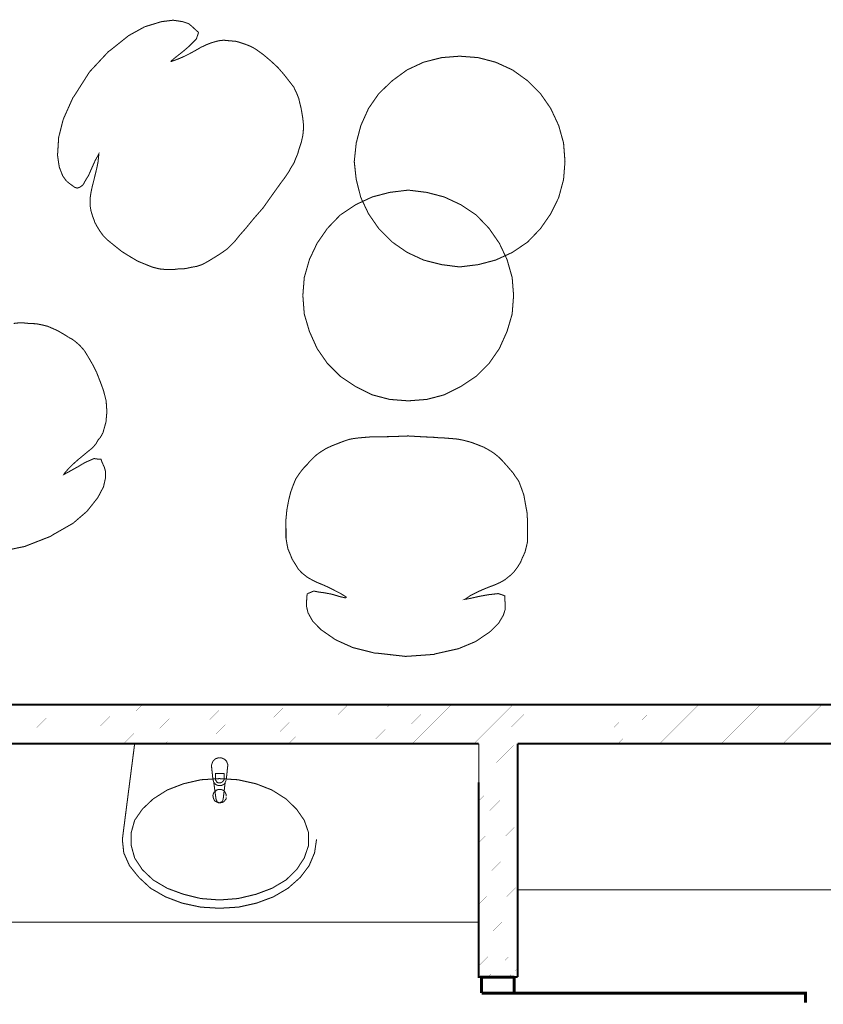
# Model space of a CAD drawing. Header units: millimetres. Extents: x -14047 to 49934, y -21523 to 14989.
# Tile 81 of 256: x 522 to 770, y 6235 to 6539. Entities that reach past the tile are written whole.
import ezdxf

# ---------------------------------------------------------------- set-up
doc = ezdxf.new("R2010")
doc.units = ezdxf.units.MM
doc.layers.add('P', color=7, linetype='Continuous')

msp = doc.modelspace()

# ---------------------------------------------------------------- linework, layer by layer
at = {"layer": 'P'}
for points, const_width in [([(560.377, 6537.238), (565.582, 6538.828)], 0.315), ([(565.582, 6538.828), (569.196, 6539.268), (572.106, 6538.828)], 0.32), ([(572.106, 6538.828), (573.955, 6538.208), (574.925, 6537.418)], 0.315), ([(574.925, 6537.418), (576.34, 6536.093), (577.045, 6535.479)], 0.32), ([(543.36, 6523.305), (549.269, 6529.654), (549.709, 6529.919), (555.438, 6534.509), (560.377, 6537.238)], 0.32), ([(576.69, 6534.509), (576.34, 6533.449)], 0.32), ([(577.045, 6535.479), (576.69, 6534.509)], 0.315), ([(576.34, 6533.449), (574.135, 6531.244), (572.281, 6529.654), (569.371, 6527.365)], 0.315), ([(577.75, 6530.889), (579.425, 6531.684), (581.014, 6532.304), (582.244, 6532.654)], 0.32), ([(582.244, 6532.654), (583.214, 6532.919)], 0.315), ([(583.214, 6532.919), (584.804, 6533.094), (586.569, 6532.919), (587.624, 6532.829), (588.243, 6532.829), (589.563, 6532.479)], 0.32), ([(589.563, 6532.479), (591.418, 6531.859)], 0.315), ([(591.418, 6531.859), (593.003, 6531.244)], 0.32), ([(568.756, 6526.57), (570.696, 6527.275), (572.546, 6528.07), (574.31, 6528.949), (576.075, 6529.919), (577.75, 6530.889)], 0.315), ([(593.003, 6531.244), (593.358, 6531.069), (594.503, 6530.449), (596.972, 6528.684)], 0.315), ([(596.972, 6528.684), (599.267, 6526.745), (601.472, 6524.72)], 0.32), ([(569.371, 6527.365), (568.401, 6526.48)], 0.32), ([(568.401, 6526.48), (568.756, 6526.57)], 0.315), ([(641.416, 6523.925), (646.531, 6526.305), (652.085, 6527.715), (657.644, 6528.16)], 0.315), ([(657.644, 6528.16), (663.373, 6527.715), (668.753, 6526.305), (673.957, 6523.925), (678.631, 6520.576), (682.601, 6516.606), (685.775, 6512.022), (688.24, 6506.727), (689.74, 6501.348), (690.18, 6495.619)], 0.32), ([(538.595, 6515.811), (543.36, 6523.305)], 0.315), ([(601.472, 6524.72), (603.321, 6522.6), (604.911, 6520.576)], 0.315), ([(636.832, 6520.576), (641.416, 6523.925)], 0.32), ([(604.911, 6520.576), (606.411, 6518.636), (607.291, 6516.781), (607.996, 6515.016), (608.261, 6513.781), (608.611, 6512.462), (608.876, 6511.052), (609.231, 6508.847), (609.406, 6507.257)], 0.32), ([(632.687, 6516.606), (636.832, 6520.576)], 0.315), ([(625.718, 6501.348), (627.133, 6506.727), (629.513, 6512.022), (632.687, 6516.606)], 0.32), ([(535.246, 6508.667), (538.245, 6515.371), (538.595, 6515.811)], 0.32), ([(533.836, 6503.113), (535.246, 6508.667)], 0.315), ([(609.406, 6507.257), (609.406, 6505.493)], 0.315), ([(609.406, 6505.493), (609.231, 6503.733)], 0.32), ([(534.011, 6493.944), (533.481, 6497.559), (533.836, 6503.113)], 0.32), ([(609.231, 6503.733), (608.791, 6501.703), (608.086, 6499.588), (607.641, 6497.999), (607.026, 6496.589)], 0.315), ([(625.104, 6495.619), (625.718, 6501.348)], 0.315), ([(546.004, 6495.529), (546.179, 6497.384), (546.179, 6497.909), (545.914, 6497.384)], 0.32), ([(545.119, 6495.969), (543.974, 6493.414)], 0.32), ([(544.149, 6487.68), (544.594, 6489.445), (545.119, 6491.559), (545.564, 6493.414), (546.004, 6495.529)], 0.315), ([(545.914, 6497.384), (545.119, 6495.969)], 0.315), ([(607.026, 6496.589), (606.496, 6495.179), (605.701, 6493.944), (604.821, 6492.354), (603.496, 6490.415)], 0.32), ([(625.718, 6490.065), (625.104, 6495.619)], 0.32), ([(690.18, 6495.619), (689.74, 6490.065), (688.24, 6484.505), (685.775, 6479.481)], 0.315), ([(535.071, 6491.21), (534.011, 6493.944)], 0.315), ([(543.974, 6493.414), (543.005, 6491.21)], 0.315), ([(536.215, 6489.62), (535.071, 6491.21)], 0.32), ([(537.185, 6488.83), (536.215, 6489.62)], 0.315), ([(543.005, 6491.21), (542.21, 6489.975), (541.33, 6488.385), (540.36, 6487.68), (539.565, 6487.415), (538.77, 6487.68), (537.185, 6488.83)], 0.32), ([(602.882, 6489.62), (601.737, 6488.035)], 0.32), ([(603.496, 6490.415), (602.882, 6489.62)], 0.315), ([(629.513, 6479.481), (627.133, 6484.505), (625.718, 6490.065)], 0.315), ([(543.534, 6484.24), (543.799, 6486.005), (544.149, 6487.68)], 0.32), ([(601.737, 6488.035), (599.707, 6485.21), (596.972, 6481.331), (593.973, 6477.891), (591.593, 6474.982)], 0.315), ([(636.037, 6486.095), (630.658, 6484.685)], 0.32), ([(641.771, 6486.8), (636.037, 6486.095)], 0.315), ([(647.501, 6486.095), (641.771, 6486.8)], 0.315), ([(652.88, 6484.685), (647.501, 6486.095)], 0.32), ([(544.769, 6477.541), (544.329, 6478.686), (543.799, 6480.451), (543.534, 6482.036), (543.534, 6484.24)], 0.315), ([(630.658, 6484.685), (625.543, 6482.301)], 0.315), ([(657.994, 6482.301), (652.88, 6484.685)], 0.315), ([(625.543, 6482.301), (620.784, 6479.126)], 0.32), ([(662.758, 6479.126), (657.994, 6482.301)], 0.32), ([(544.944, 6476.921), (544.769, 6477.541)], 0.32), ([(545.564, 6475.777), (544.944, 6476.921)], 0.315), ([(620.784, 6479.126), (616.815, 6474.982)], 0.315), ([(632.687, 6474.897), (629.513, 6479.481)], 0.32), ([(666.728, 6474.982), (662.758, 6479.126)], 0.315), ([(685.775, 6479.481), (682.601, 6474.897)], 0.32), ([(547.679, 6472.602), (546.534, 6474.192), (545.564, 6475.777)], 0.32), ([(591.593, 6474.982), (589.653, 6472.777), (588.243, 6471.017), (587.009, 6469.782)], 0.32), ([(616.815, 6474.982), (613.64, 6470.397)], 0.32), ([(636.832, 6470.752), (632.687, 6474.897)], 0.315), ([(669.902, 6470.397), (666.728, 6474.982)], 0.32), ([(682.601, 6474.897), (678.631, 6470.752)], 0.315), ([(551.118, 6469.602), (548.739, 6471.542), (547.679, 6472.602)], 0.315), ([(641.416, 6467.578), (636.832, 6470.752)], 0.32), ([(678.631, 6470.752), (673.957, 6467.578), (668.753, 6465.193), (663.373, 6463.783)], 0.32), ([(558.263, 6464.843), (555.878, 6466.253), (553.323, 6467.843), (551.118, 6469.602)], 0.32), ([(587.009, 6469.782), (585.864, 6468.633), (584.629, 6467.753), (583.479, 6466.958)], 0.315), ([(613.64, 6470.397), (611.26, 6465.373), (609.671, 6459.814), (609.231, 6454.26)], 0.315), ([(652.085, 6463.783), (646.531, 6465.193), (641.416, 6467.578)], 0.315), ([(674.307, 6454.26), (673.867, 6459.814), (672.282, 6465.373), (669.902, 6470.397)], 0.315), ([(564.962, 6462.463), (562.847, 6462.988), (560.642, 6463.873), (558.263, 6464.843)], 0.315), ([(580.04, 6464.843), (578.28, 6463.873)], 0.315), ([(583.479, 6466.958), (581.894, 6465.988), (580.04, 6464.843)], 0.32), ([(569.371, 6462.283), (568.136, 6462.283), (566.816, 6462.283), (564.962, 6462.463)], 0.32), ([(570.781, 6462.463), (569.371, 6462.283)], 0.315), ([(572.106, 6462.463), (570.781, 6462.463)], 0.32), ([(576.515, 6463.253), (574.925, 6462.988), (573.34, 6462.638), (572.106, 6462.463)], 0.315), ([(578.28, 6463.873), (576.515, 6463.253)], 0.32), ([(657.644, 6463.078), (652.085, 6463.783)], 0.32), ([(663.373, 6463.783), (657.644, 6463.078)], 0.315), ([(609.231, 6454.26), (609.671, 6448.53), (611.26, 6443.151), (613.64, 6437.857), (616.815, 6433.272), (620.784, 6429.303), (625.543, 6426.128)], 0.32), ([(657.994, 6426.128), (662.758, 6429.303), (666.728, 6433.272), (669.902, 6437.857), (672.282, 6443.151), (673.867, 6448.53), (674.307, 6454.26)], 0.32), ([(526.867, 6445.531), (524.662, 6445.621), (522.897, 6445.796), (521.487, 6445.796), (519.903, 6445.621)], 0.32), ([(530.481, 6444.736), (528.721, 6445.176), (526.867, 6445.531)], 0.315), ([(532.071, 6444.031), (530.481, 6444.736)], 0.32), ([(535.596, 6442.181), (533.481, 6443.416), (532.071, 6444.031)], 0.315), ([(536.83, 6441.386), (535.596, 6442.181)], 0.32), ([(537.98, 6440.766), (536.83, 6441.386)], 0.315), ([(541.77, 6437.242), (540.36, 6438.827), (538.95, 6440.061), (537.98, 6440.766)], 0.32), ([(545.564, 6430.453), (544.329, 6432.922), (543.005, 6435.212), (541.77, 6437.242)], 0.315), ([(547.679, 6424.893), (546.709, 6427.543), (545.564, 6430.453)], 0.32), ([(548.474, 6421.809), (547.679, 6424.893)], 0.315), ([(625.543, 6426.128), (630.658, 6423.574)], 0.315), ([(652.88, 6423.574), (657.994, 6426.128)], 0.315), ([(630.658, 6423.574), (636.037, 6422.164), (641.771, 6421.719)], 0.32), ([(641.771, 6421.719), (647.501, 6422.164), (652.88, 6423.574)], 0.32), ([(548.559, 6420.749), (548.474, 6421.809)], 0.32), ([(548.559, 6416.605), (548.739, 6418.544), (548.559, 6420.224)], 0.32), ([(548.559, 6420.224), (548.559, 6420.749)], 0.315), ([(548.474, 6415.37), (548.559, 6416.605)], 0.315), ([(542.92, 6406.111), (544.329, 6407.261), (545.384, 6408.496), (546.004, 6409.641), (546.709, 6410.435), (547.504, 6411.845), (547.944, 6413.43)], 0.315), ([(547.944, 6413.43), (548.294, 6414.665), (548.474, 6415.37)], 0.32), ([(623.514, 6409.815), (621.929, 6409.286)], 0.315), ([(624.929, 6410.08), (623.514, 6409.815)], 0.32), ([(626.338, 6410.255), (624.929, 6410.08)], 0.315), ([(637.182, 6410.7), (633.482, 6410.61), (630.483, 6410.61), (628.278, 6410.435), (626.338, 6410.255)], 0.32), ([(646.356, 6410.61), (641.771, 6410.875), (637.182, 6410.7)], 0.315), ([(651.91, 6410.255), (650.06, 6410.435), (646.356, 6410.61)], 0.32), ([(652.88, 6410.255), (651.91, 6410.255)], 0.315), ([(659.849, 6409.286), (658.434, 6409.641), (657.024, 6409.905), (655.084, 6410.08), (652.88, 6410.255)], 0.32), ([(618.314, 6407.876), (616.55, 6407.081), (614.96, 6406.111)], 0.32), ([(620.339, 6408.671), (618.314, 6407.876)], 0.315), ([(621.929, 6409.286), (620.339, 6408.671)], 0.32), ([(661.434, 6408.846), (659.849, 6409.286)], 0.315), ([(663.023, 6408.231), (661.434, 6408.846)], 0.32), ([(672.367, 6401.527), (670.782, 6403.291), (669.723, 6404.351), (668.313, 6405.496), (666.813, 6406.466), (665.048, 6407.436), (663.023, 6408.231)], 0.315), ([(544.769, 6403.906), (541.945, 6402.671), (539.745, 6401.352)], 0.315), ([(539.83, 6403.556), (541.42, 6404.876)], 0.315), ([(541.42, 6404.876), (542.92, 6406.111)], 0.32), ([(542.565, 6387.593), (545.914, 6391.828), (547.679, 6395.177), (548.294, 6397.912), (548.294, 6399.942), (547.944, 6401.177), (547.149, 6402.936), (546.884, 6403.731), (545.914, 6403.731), (544.769, 6403.906)], 0.32), ([(613.465, 6405.056), (612.405, 6404.086), (611.435, 6403.116)], 0.32), ([(614.96, 6406.111), (613.465, 6405.056)], 0.315), ([(535.596, 6399.322), (536.83, 6400.732)], 0.32), ([(539.745, 6401.352), (536.57, 6399.587)], 0.32), ([(536.83, 6400.732), (538.245, 6402.147)], 0.315), ([(538.245, 6402.147), (539.83, 6403.556)], 0.32), ([(610.64, 6402.147), (609.671, 6401.177), (608.791, 6400.117), (608.086, 6399.147), (607.026, 6397.557), (606.231, 6395.617)], 0.32), ([(611.435, 6403.116), (610.64, 6402.147)], 0.315), ([(673.337, 6400.382), (672.367, 6401.527)], 0.32), ([(536.57, 6399.587), (535.421, 6398.972), (535.596, 6399.322)], 0.315), ([(674.132, 6399.497), (673.337, 6400.382)], 0.315), ([(675.897, 6396.942), (674.752, 6398.527), (674.132, 6399.497)], 0.32), ([(606.231, 6395.617), (605.436, 6393.413)], 0.315), ([(677.481, 6392.623), (676.692, 6394.827), (675.897, 6396.942)], 0.315), ([(605.436, 6393.413), (604.821, 6390.858), (604.291, 6388.033)], 0.32), ([(678.451, 6387.244), (677.926, 6390.063), (677.481, 6392.623)], 0.32), ([(538.245, 6383.889), (542.565, 6387.593)], 0.315), ([(604.291, 6388.033), (604.026, 6385.214), (604.026, 6382.304)], 0.315), ([(678.631, 6384.244), (678.451, 6387.244)], 0.315), ([(501.12, 6375.16), (506.849, 6374.365), (514.168, 6374.895), (514.788, 6374.985), (523.342, 6376.75), (531.451, 6379.924), (531.896, 6380.274), (538.245, 6383.889)], 0.32), ([(604.026, 6382.304), (604.026, 6379.305)], 0.32), ([(678.631, 6381.334), (678.631, 6384.244)], 0.32), ([(604.026, 6379.305), (604.291, 6377.72)], 0.315), ([(677.836, 6374.985), (678.276, 6376.75), (678.631, 6378.335), (678.631, 6381.334)], 0.315), ([(604.291, 6377.72), (604.646, 6375.955), (605.436, 6374.1)], 0.32), ([(605.436, 6374.1), (605.881, 6372.955), (606.231, 6372.341)], 0.315), ([(676.957, 6373.13), (677.836, 6374.985)], 0.32), ([(606.231, 6372.341), (606.851, 6371.371), (607.821, 6369.781)], 0.32), ([(670.162, 6365.636), (671.577, 6366.431), (672.547, 6367.226), (673.337, 6367.841), (674.487, 6368.986), (675.542, 6370.401), (676.252, 6371.546)], 0.315), ([(676.252, 6371.546), (676.512, 6371.986)], 0.32), ([(676.512, 6371.986), (676.957, 6373.13)], 0.315), ([(607.821, 6369.781), (608.876, 6368.636)], 0.315), ([(608.876, 6368.636), (610.64, 6367.226)], 0.32), ([(610.64, 6367.226), (612.05, 6366.431)], 0.315), ([(612.05, 6366.431), (613.64, 6365.636)], 0.32), ([(613.64, 6365.636), (615.58, 6364.842)], 0.315), ([(615.58, 6364.842), (617.345, 6364.052), (619.194, 6363.082)], 0.32), ([(664.783, 6363.432), (666.728, 6364.227)], 0.315), ([(666.728, 6364.227), (668.403, 6364.842), (670.162, 6365.636)], 0.32), ([(610.465, 6361.402), (610.375, 6359.462)], 0.32), ([(610.64, 6362.197), (610.465, 6361.402)], 0.315), ([(611.435, 6362.462), (610.64, 6362.197)], 0.32), ([(612.58, 6362.992), (611.435, 6362.462)], 0.315), ([(614.345, 6362.637), (612.58, 6362.992)], 0.32), ([(615.755, 6362.462), (614.345, 6362.637)], 0.315), ([(620.784, 6361.227), (618.134, 6362.022), (615.755, 6362.462)], 0.32), ([(619.194, 6363.082), (620.959, 6362.197)], 0.315), ([(622.724, 6361.052), (622.369, 6360.877), (620.784, 6361.227)], 0.315), ([(620.959, 6362.197), (622.724, 6361.052)], 0.32), ([(659.584, 6360.612), (661.084, 6361.667), (663.023, 6362.637), (664.783, 6363.432)], 0.32), ([(670.692, 6361.847), (669.548, 6362.197), (666.548, 6361.847), (663.993, 6361.402), (660.464, 6360.612)], 0.32), ([(671.577, 6360.612), (671.577, 6361.492), (670.692, 6361.847)], 0.315), ([(610.375, 6359.462), (610.375, 6358.227), (610.815, 6356.288)], 0.315), ([(660.464, 6360.612), (659.229, 6360.432), (659.584, 6360.612)], 0.315), ([(671.132, 6355.498), (671.752, 6357.438), (671.752, 6358.672)], 0.315), ([(671.752, 6358.672), (671.577, 6360.612)], 0.32), ([(610.815, 6356.288), (612.23, 6353.733)], 0.32), ([(666.988, 6350.383), (669.723, 6353.113), (671.132, 6355.498)], 0.32), ([(612.23, 6353.733), (614.785, 6351.088)], 0.315), ([(614.785, 6351.088), (619.369, 6347.914), (624.664, 6345.529), (631.628, 6343.769)], 0.32), ([(657.289, 6345.179), (662.578, 6347.384), (666.988, 6350.383)], 0.315), ([(631.628, 6343.769), (632.423, 6343.769)], 0.315), ([(632.423, 6343.769), (640.976, 6342.799)], 0.32), ([(640.976, 6342.799), (649.705, 6343.414), (650.145, 6343.589)], 0.315), ([(650.145, 6343.589), (657.289, 6345.179)], 0.32), ([(1196.702, 6327.896), (313.555, 6327.896)], 0.635), ([(515.758, 6315.813), (527.837, 6327.896)], 0.015), ([(522.107, 6315.813), (534.101, 6327.896)], 0.015), ([(528.457, 6315.813), (540.535, 6327.896)], 0.015), ([(534.806, 6315.813), (546.884, 6327.896)], 0.015), ([(541.155, 6315.813), (553.323, 6327.896)], 0.015), ([(547.504, 6315.813), (559.672, 6327.896)], 0.015), ([(553.853, 6315.813), (566.021, 6327.896)], 0.015), ([(560.202, 6315.813), (572.371, 6327.896)], 0.015), ([(566.726, 6315.813), (578.72, 6327.896)], 0.015), ([(573.076, 6315.813), (585.069, 6327.896)], 0.015), ([(579.425, 6315.813), (591.418, 6327.896)], 0.015), ([(585.684, 6315.813), (597.767, 6327.896)], 0.015), ([(592.123, 6315.813), (604.116, 6327.896)], 0.015), ([(598.472, 6315.813), (610.465, 6327.896)], 0.015), ([(604.821, 6315.813), (616.815, 6327.896)], 0.015), ([(611.17, 6315.813), (623.164, 6327.896)], 0.015), ([(617.43, 6315.813), (629.513, 6327.896)], 0.015), ([(623.869, 6315.813), (636.037, 6327.896)], 0.015), ([(630.218, 6315.813), (642.386, 6327.896)], 0.015), ([(636.567, 6315.813), (648.735, 6327.896)], 0.015), ([(643.006, 6315.813), (655.084, 6327.896)], 0.015), ([(649.355, 6315.813), (661.434, 6327.896)], 0.015), ([(655.704, 6315.813), (667.783, 6327.896)], 0.015), ([(662.054, 6315.813), (674.132, 6327.896)], 0.015), ([(663.553, 6310.874), (680.481, 6327.896)], 0.015), ([(663.553, 6304.525), (686.83, 6327.896)], 0.015), ([(681.101, 6315.813), (693.179, 6327.896)], 0.015), ([(687.45, 6315.813), (699.529, 6327.896)], 0.015), ([(693.799, 6315.813), (705.878, 6327.896)], 0.015), ([(700.148, 6315.813), (712.402, 6327.896)], 0.015), ([(706.498, 6315.813), (718.751, 6327.896)], 0.015), ([(713.022, 6315.813), (725.1, 6327.896)], 0.015), ([(719.371, 6315.813), (731.449, 6327.896)], 0.015), ([(725.72, 6315.813), (737.798, 6327.896)], 0.015), ([(732.069, 6315.813), (744.148, 6327.896)], 0.015), ([(738.418, 6315.813), (750.497, 6327.896)], 0.015), ([(744.767, 6315.813), (756.846, 6327.896)], 0.015), ([(751.117, 6315.813), (763.195, 6327.896)], 0.015), ([(757.466, 6315.813), (769.544, 6327.896)], 0.015), ([(763.815, 6315.813), (775.893, 6327.896)], 0.015), ([(313.555, 6315.813), (663.553, 6315.813)], 0.635), ([(313.555, 6260.701), (313.555, 6315.813), (663.553, 6315.813)], 0.32), ([(557.293, 6315.813), (553.498, 6286.272)], 0.32), ([(609.671, 6315.813), (557.293, 6315.813)], 0.315), ([(663.553, 6315.813), (663.553, 6260.701)], 0.32), ([(675.542, 6243.768), (675.542, 6315.813)], 0.635), ([(675.542, 6315.813), (1196.702, 6315.813)], 0.635), ([(675.542, 6315.813), (675.542, 6270.754)], 0.315), ([(1196.702, 6270.754), (1196.702, 6315.813), (675.542, 6315.813)], 0.315), ([(581.454, 6310.434), (581.274, 6309.904), (581.099, 6309.464), (581.014, 6309.024)], 0.315), ([(582.069, 6311.054), (581.719, 6310.699), (581.454, 6310.434)], 0.32), ([(583.394, 6311.494), (582.864, 6311.404), (582.424, 6311.229), (582.069, 6311.054)], 0.315), ([(583.834, 6311.494), (583.394, 6311.494)], 0.32), ([(585.069, 6311.054), (584.629, 6311.229), (584.274, 6311.404), (583.834, 6311.494)], 0.315), ([(585.684, 6310.434), (585.419, 6310.699), (585.069, 6311.054)], 0.32), ([(586.039, 6309.024), (586.039, 6309.464), (585.864, 6309.904), (585.684, 6310.434)], 0.315), ([(663.553, 6298.175), (675.542, 6310.084)], 0.015), ([(581.014, 6309.024), (581.454, 6304.88), (581.629, 6304.26)], 0.32), ([(582.244, 6305.055), (582.244, 6306.644), (584.979, 6306.644)], 0.32), ([(584.979, 6306.644), (584.979, 6305.055)], 0.315), ([(585.599, 6304.88), (586.039, 6309.024)], 0.32), ([(583.479, 6305.055), (577.75, 6304.705), (572.371, 6303.47), (567.341, 6301.53)], 0.32), ([(581.629, 6304.26), (581.719, 6303.91)], 0.315), ([(581.719, 6303.91), (582.424, 6298.705)], 0.32), ([(581.719, 6303.91), (582.069, 6303.555)], 0.32), ([(582.069, 6303.555), (582.244, 6303.29), (582.599, 6303.115), (583.039, 6302.94), (583.659, 6302.94), (584.189, 6302.94), (584.449, 6303.115), (584.804, 6303.29)], 0.315), ([(582.244, 6304.525), (582.599, 6304.26)], 0.32), ([(582.244, 6305.055), (582.244, 6304.525)], 0.315), ([(582.599, 6304.26), (582.689, 6303.91), (583.214, 6303.735), (583.659, 6303.735), (584.189, 6303.91)], 0.315), ([(599.707, 6301.53), (594.768, 6303.47), (589.213, 6304.705), (583.479, 6305.055)], 0.32), ([(584.189, 6303.91), (584.629, 6304.26)], 0.32), ([(584.629, 6298.705), (585.244, 6303.91)], 0.32), ([(584.629, 6304.26), (584.804, 6304.525), (584.979, 6304.88)], 0.315), ([(584.804, 6303.29), (585.069, 6303.555)], 0.32), ([(585.069, 6303.555), (585.244, 6303.91)], 0.315), ([(585.244, 6303.91), (585.419, 6304.26), (585.599, 6304.525)], 0.315), ([(663.553, 6303.91), (663.553, 6243.768), (675.542, 6243.768)], 0.635), ([(663.553, 6291.826), (675.542, 6303.735)], 0.015), ([(567.341, 6301.53), (563.022, 6298.795)], 0.315), ([(581.629, 6300.56), (581.454, 6299.765), (581.629, 6298.97), (581.894, 6298.355)], 0.315), ([(583.214, 6301.705), (582.599, 6301.53), (582.244, 6301.175), (581.894, 6300.91), (581.629, 6300.56)], 0.32), ([(584.804, 6301.35), (584.449, 6301.53), (584.009, 6301.705), (583.214, 6301.705)], 0.315), ([(585.069, 6301.085), (584.804, 6301.35)], 0.32), ([(585.599, 6300.115), (585.244, 6300.735), (585.069, 6301.085)], 0.315), ([(604.026, 6298.795), (599.707, 6301.53)], 0.315), ([(563.022, 6298.795), (559.672, 6295.621)], 0.32), ([(581.894, 6298.355), (582.244, 6298.001)], 0.32), ([(582.244, 6298.001), (582.599, 6297.911), (582.864, 6297.736), (583.214, 6297.561), (583.659, 6297.561), (584.449, 6297.736), (584.804, 6297.911)], 0.315), ([(582.424, 6298.705), (582.599, 6298.355), (582.689, 6298.001)], 0.315), ([(582.689, 6298.001), (583.039, 6297.736)], 0.32), ([(583.039, 6297.736), (583.479, 6297.561), (583.834, 6297.736), (584.274, 6297.911), (584.449, 6298.175), (584.629, 6298.705)], 0.315), ([(584.804, 6297.911), (585.069, 6298.175)], 0.32), ([(585.069, 6298.175), (585.244, 6298.53)], 0.315), ([(585.244, 6298.53), (585.599, 6298.795), (585.599, 6299.325)], 0.32), ([(585.599, 6299.59), (585.599, 6300.115)], 0.32), ([(607.291, 6295.621), (604.026, 6298.795)], 0.32), ([(663.553, 6285.302), (675.542, 6297.386)], 0.015), ([(559.672, 6295.621), (557.293, 6292.181)], 0.315), ([(599.707, 6271.194), (604.026, 6273.749), (607.291, 6276.923), (609.671, 6280.543), (610.995, 6284.422), (610.995, 6288.387), (609.671, 6292.181), (607.291, 6295.621)], 0.315), ([(557.293, 6292.181), (556.233, 6288.387), (556.233, 6284.422), (557.293, 6280.543)], 0.32), ([(663.553, 6278.953), (675.542, 6291.036)], 0.015), ([(553.498, 6286.272), (553.938, 6282.128), (555.703, 6278.158), (558.612, 6274.544)], 0.32), ([(612.845, 6282.128), (613.465, 6286.272)], 0.315), ([(608.436, 6274.544), (611.17, 6278.158), (612.845, 6282.128)], 0.32), ([(663.553, 6272.604), (675.542, 6284.687)], 0.015), ([(557.293, 6280.543), (559.672, 6276.923), (563.022, 6273.749), (567.341, 6271.194)], 0.315), ([(663.553, 6266.255), (675.542, 6278.338)], 0.015), ([(558.612, 6274.544), (562.227, 6271.194)], 0.315), ([(594.943, 6266.61), (600.147, 6268.549), (604.646, 6271.194), (608.436, 6274.544)], 0.315), ([(562.227, 6271.194), (566.816, 6268.549), (571.931, 6266.61), (577.66, 6265.375)], 0.32), ([(567.341, 6271.194), (572.371, 6269.339), (577.75, 6268.02), (583.479, 6267.58), (589.213, 6268.02), (594.768, 6269.339), (599.707, 6271.194)], 0.32), ([(663.553, 6259.906), (675.542, 6271.989)], 0.015), ([(675.542, 6270.754), (1196.702, 6270.754)], 0.32), ([(577.66, 6265.375), (583.479, 6265.02), (589.388, 6265.375)], 0.315), ([(589.388, 6265.375), (594.943, 6266.61)], 0.32), ([(663.553, 6253.556), (675.542, 6265.64)], 0.015), ([(663.553, 6260.701), (313.555, 6260.701)], 0.315), ([(663.553, 6247.207), (675.542, 6259.291)], 0.015), ([(666.373, 6243.768), (675.542, 6252.762)], 0.015), ([(672.722, 6243.768), (675.542, 6246.412)], 0.015), ([(664.433, 6238.828), (664.433, 6243.768), (674.487, 6243.768)], 0.955), ([(674.487, 6243.768), (674.487, 6238.828), (664.433, 6238.828)], 0.95), ([(764.43, 6235.834), (764.43, 6238.828), (674.487, 6238.828)], 0.95)]:
    msp.add_lwpolyline(points, dxfattribs=dict(at, const_width=const_width))

doc.saveas('drawing.dxf')
